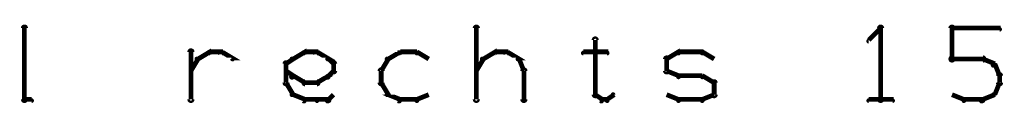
# Model space of a CAD drawing. Extents: x 98 to 599, y 121 to 517.
# Tile 8 of 77: x 141.8 to 183.2, y 287.08 to 290.5. Entities that reach past the tile are written whole.
import ezdxf

# ---------------------------------------------------------------- set-up
doc = ezdxf.new("R2010")
doc.units = 0
doc.layers.add('DRAWING', color=4, linetype='CONTINUOUS')

msp = doc.modelspace()

# ---------------------------------------------------------------- linework, layer by layer
at = {"layer": 'DRAWING', "color": 2}
for points in [[(141.9, 287.3, 0.1, 0.1, 1), (142.1, 287.3, 0, 0, 0), (142, 287.3, 0, 0, 0), (142, 287.3, 0.2, 0.2, 0), (142, 290.3, 0.2, 0.2, 0), (142, 290.3, 0, 0, 0), (142, 290.3, 0.1, 0.1, 0), (142.1, 290.3, 0.1, 0.1, 1), (141.9, 290.3, 0, 0, 0)], [(160.9, 287.3, 0.1, 0.1, 1), (161.1, 287.3, 0, 0, 0), (161, 287.3, 0, 0, 0), (161, 287.3, 0.2, 0.2, 0), (161, 290.3, 0.2, 0.2, 0), (161, 290.3, 0, 0, 0), (161, 290.3, 0.1, 0.1, 0), (161.1, 290.3, 0.1, 0.1, 1), (160.9, 290.3, 0, 0, 0)], [(178, 290.2, 0.1, 0.1, 1), (178, 290.3, 0, 0, 0), (178, 290.3, 0, 0, 0), (178, 290.3, 0.2, 0.2, 0), (177.5, 289.8, 0.2, 0.2, 0), (177.5, 289.8, 0, 0, 0), (177.5, 289.8, 0.1, 0.1, 0), (177.5, 289.8, 0.1, 0.1, 1), (177.5, 289.7, 0, 0, 0)], [(177.9, 287.3, 0.1, 0.1, 1), (178.1, 287.3, 0, 0, 0), (178, 287.3, 0, 0, 0), (178, 287.3, 0.2, 0.2, 0), (178, 290.3, 0.2, 0.2, 0), (178, 290.3, 0, 0, 0), (178, 290.3, 0.1, 0.1, 0), (178.1, 290.3, 0.1, 0.1, 1), (177.9, 290.3, 0, 0, 0)], [(180.9, 289, 0.1, 0.1, 1), (181.1, 289, 0, 0, 0), (181, 289, 0, 0, 0), (181, 289, 0.2, 0.2, 0), (181, 290.3, 0.2, 0.2, 0), (181, 290.3, 0, 0, 0), (181, 290.3, 0.1, 0.1, 0), (181.1, 290.3, 0.1, 0.1, 1), (180.9, 290.3, 0, 0, 0)], [(181, 290.3, 0.1, 0.1, 1), (181, 290.2, 0, 0, 0), (181, 290.3, 0, 0, 0), (181, 290.3, 0.2, 0.2, 0), (183, 290.3, 0.2, 0.2, 0), (183, 290.3, 0, 0, 0), (183, 290.3, 0.1, 0.1, 0), (183, 290.2, 0.1, 0.1, 1), (183, 290.3, 0, 0, 0)], [(166.1, 289.8, 0.1, 0.1, 1), (165.9, 289.8, 0, 0, 0), (166, 289.8, 0, 0, 0), (166, 289.8, 0.2, 0.2, 0), (166, 287.5, 0.2, 0.2, 0), (166, 287.5, 0, 0, 0), (166, 287.5, 0.1, 0.1, 0), (165.9, 287.5, 0.1, 0.1, 1), (166.1, 287.5, 0, 0, 0)], [(148.9, 287.3, 0.1, 0.1, 1), (149.1, 287.3, 0, 0, 0), (149, 287.3, 0, 0, 0), (149, 287.3, 0.2, 0.2, 0), (149, 289.3, 0.2, 0.2, 0), (149, 289.3, 0, 0, 0), (149, 289.3, 0.1, 0.1, 0), (149.1, 289.3, 0.1, 0.1, 1), (148.9, 289.3, 0, 0, 0)], [(149.2, 289, 0.1, 0.1, 1), (149.3, 289, 0, 0, 0), (149.3, 289, 0, 0, 0), (149.3, 289, 0.2, 0.2, 0), (149.8, 289.3, 0.2, 0.2, 0), (149.8, 289.3, 0, 0, 0), (149.8, 289.3, 0.1, 0.1, 0), (149.8, 289.2, 0.1, 0.1, 1), (149.7, 289.3, 0, 0, 0)], [(149.8, 289.3, 0.1, 0.1, 1), (149.8, 289.2, 0, 0, 0), (149.8, 289.3, 0, 0, 0), (149.8, 289.3, 0.2, 0.2, 0), (150.3, 289.3, 0.2, 0.2, 0), (150.3, 289.3, 0, 0, 0), (150.3, 289.3, 0.1, 0.1, 0), (150.3, 289.2, 0.1, 0.1, 1), (150.3, 289.3, 0, 0, 0)], [(150.3, 289.3, 0.1, 0.1, 1), (150.2, 289.2, 0, 0, 0), (150.3, 289.3, 0, 0, 0), (150.3, 289.3, 0.2, 0.2, 0), (150.8, 289, 0.2, 0.2, 0), (150.8, 289, 0, 0, 0), (150.8, 289, 0.1, 0.1, 0), (150.7, 289, 0.1, 0.1, 1), (150.8, 289, 0, 0, 0)], [(153.2, 289, 0.1, 0.1, 1), (153.3, 289, 0, 0, 0), (153.3, 289, 0, 0, 0), (153.3, 289, 0.2, 0.2, 0), (153.8, 289.3, 0.2, 0.2, 0), (153.8, 289.3, 0, 0, 0), (153.8, 289.3, 0.1, 0.1, 0), (153.8, 289.2, 0.1, 0.1, 1), (153.7, 289.3, 0, 0, 0)], [(153.8, 289.3, 0.1, 0.1, 1), (153.8, 289.2, 0, 0, 0), (153.8, 289.3, 0, 0, 0), (153.8, 289.3, 0.2, 0.2, 0), (154.3, 289.3, 0.2, 0.2, 0), (154.3, 289.3, 0, 0, 0), (154.3, 289.3, 0.1, 0.1, 0), (154.3, 289.2, 0.1, 0.1, 1), (154.3, 289.3, 0, 0, 0)], [(154.3, 289.3, 0.1, 0.1, 1), (154.2, 289.2, 0, 0, 0), (154.3, 289.3, 0, 0, 0), (154.3, 289.3, 0.2, 0.2, 0), (154.8, 289, 0.2, 0.2, 0), (154.8, 289, 0, 0, 0), (154.8, 289, 0.1, 0.1, 0), (154.7, 289, 0.1, 0.1, 1), (154.8, 289, 0, 0, 0)], [(157.8, 289.2, 0.1, 0.1, 1), (157.7, 289.3, 0, 0, 0), (157.8, 289.3, 0, 0, 0), (157.8, 289.3, 0.2, 0.2, 0), (157.3, 289, 0.2, 0.2, 0), (157.3, 289, 0, 0, 0), (157.3, 289, 0.1, 0.1, 0), (157.2, 289, 0.1, 0.1, 1), (157.3, 289, 0, 0, 0)], [(158.5, 289.2, 0.1, 0.1, 1), (158.5, 289.3, 0, 0, 0), (158.5, 289.3, 0, 0, 0), (158.5, 289.3, 0.2, 0.2, 0), (157.8, 289.3, 0.2, 0.2, 0), (157.8, 289.3, 0, 0, 0), (157.8, 289.3, 0.1, 0.1, 0), (157.8, 289.3, 0.1, 0.1, 1), (157.8, 289.2, 0, 0, 0)], [(159, 289, 0.1, 0.1, 1), (159, 289, 0, 0, 0), (159, 289, 0, 0, 0), (159, 289, 0.2, 0.2, 0), (158.5, 289.3, 0.2, 0.2, 0), (158.5, 289.3, 0, 0, 0), (158.5, 289.3, 0.1, 0.1, 0), (158.5, 289.3, 0.1, 0.1, 1), (158.5, 289.2, 0, 0, 0)], [(161.2, 289, 0.1, 0.1, 1), (161.3, 289, 0, 0, 0), (161.3, 289, 0, 0, 0), (161.3, 289, 0.2, 0.2, 0), (161.8, 289.3, 0.2, 0.2, 0), (161.8, 289.3, 0, 0, 0), (161.8, 289.3, 0.1, 0.1, 0), (161.8, 289.2, 0.1, 0.1, 1), (161.7, 289.3, 0, 0, 0)], [(161.8, 289.3, 0.1, 0.1, 1), (161.8, 289.2, 0, 0, 0), (161.8, 289.3, 0, 0, 0), (161.8, 289.3, 0.2, 0.2, 0), (162.3, 289.3, 0.2, 0.2, 0), (162.3, 289.3, 0, 0, 0), (162.3, 289.3, 0.1, 0.1, 0), (162.3, 289.2, 0.1, 0.1, 1), (162.3, 289.3, 0, 0, 0)], [(162.3, 289.3, 0.1, 0.1, 1), (162.2, 289.2, 0, 0, 0), (162.3, 289.3, 0, 0, 0), (162.3, 289.3, 0.2, 0.2, 0), (162.8, 289, 0.2, 0.2, 0), (162.8, 289, 0, 0, 0), (162.8, 289, 0.1, 0.1, 0), (162.7, 289, 0.1, 0.1, 1), (162.8, 289, 0, 0, 0)], [(165.5, 289.3, 0.1, 0.1, 1), (165.5, 289.2, 0, 0, 0), (165.5, 289.3, 0, 0, 0), (165.5, 289.3, 0.2, 0.2, 0), (166.5, 289.3, 0.2, 0.2, 0), (166.5, 289.3, 0, 0, 0), (166.5, 289.3, 0.1, 0.1, 0), (166.5, 289.2, 0.1, 0.1, 1), (166.5, 289.3, 0, 0, 0)], [(169, 289, 0.1, 0.1, 1), (169, 289, 0, 0, 0), (169, 289, 0, 0, 0), (169, 289, 0.2, 0.2, 0), (169.5, 289.3, 0.2, 0.2, 0), (169.5, 289.3, 0, 0, 0), (169.5, 289.3, 0.1, 0.1, 0), (169.5, 289.2, 0.1, 0.1, 1), (169.5, 289.3, 0, 0, 0)], [(169.5, 289.3, 0.1, 0.1, 1), (169.5, 289.2, 0, 0, 0), (169.5, 289.3, 0, 0, 0), (169.5, 289.3, 0.2, 0.2, 0), (170.5, 289.3, 0.2, 0.2, 0), (170.5, 289.3, 0, 0, 0), (170.5, 289.3, 0.1, 0.1, 0), (170.5, 289.2, 0.1, 0.1, 1), (170.5, 289.3, 0, 0, 0)], [(170.5, 289.3, 0.1, 0.1, 1), (170.5, 289.2, 0, 0, 0), (170.5, 289.3, 0, 0, 0), (170.5, 289.3, 0.2, 0.2, 0), (171, 289, 0.2, 0.2, 0), (171, 289, 0, 0, 0), (171, 289, 0.1, 0.1, 0), (171, 289, 0.1, 0.1, 1), (171, 289, 0, 0, 0)], [(149, 288.5, 0.1, 0.1, 1), (149, 288.5, 0, 0, 0), (149, 288.5, 0, 0, 0), (149, 288.5, 0.2, 0.2, 0), (149.3, 289, 0.2, 0.2, 0), (149.3, 289, 0, 0, 0), (149.3, 289, 0.1, 0.1, 0), (149.3, 289, 0.1, 0.1, 1), (149.2, 289, 0, 0, 0)], [(152.9, 288, 0.1, 0.1, 1), (153.1, 288, 0, 0, 0), (153, 288, 0, 0, 0), (153, 288, 0.2, 0.2, 0), (153, 288.8, 0.2, 0.2, 0), (153, 288.8, 0, 0, 0), (153, 288.8, 0.1, 0.1, 0), (153.1, 288.8, 0.1, 0.1, 1), (152.9, 288.8, 0, 0, 0)], [(153, 288.8, 0.1, 0.1, 1), (153, 288.7, 0, 0, 0), (153, 288.8, 0, 0, 0), (153, 288.8, 0.2, 0.2, 0), (153.3, 289, 0.2, 0.2, 0), (153.3, 289, 0, 0, 0), (153.3, 289, 0.1, 0.1, 0), (153.3, 289, 0.1, 0.1, 1), (153.2, 289, 0, 0, 0)], [(154.8, 289, 0.1, 0.1, 1), (154.7, 289, 0, 0, 0), (154.8, 289, 0, 0, 0), (154.8, 289, 0.2, 0.2, 0), (155, 288.8, 0.2, 0.2, 0), (155, 288.8, 0, 0, 0), (155, 288.8, 0.1, 0.1, 0), (155, 288.7, 0.1, 0.1, 1), (155, 288.8, 0, 0, 0)], [(155.1, 288.8, 0.1, 0.1, 1), (154.9, 288.8, 0, 0, 0), (155, 288.8, 0, 0, 0), (155, 288.8, 0.2, 0.2, 0), (155, 288.5, 0.2, 0.2, 0), (155, 288.5, 0, 0, 0), (155, 288.5, 0.1, 0.1, 0), (154.9, 288.5, 0.1, 0.1, 1), (155.1, 288.5, 0, 0, 0)], [(157.3, 289, 0.1, 0.1, 1), (157.2, 289, 0, 0, 0), (157.3, 289, 0, 0, 0), (157.3, 289, 0.2, 0.2, 0), (157, 288.5, 0.2, 0.2, 0), (157, 288.5, 0, 0, 0), (157, 288.5, 0.1, 0.1, 0), (157, 288.5, 0.1, 0.1, 1), (157, 288.5, 0, 0, 0)], [(161, 288.5, 0.1, 0.1, 1), (161, 288.5, 0, 0, 0), (161, 288.5, 0, 0, 0), (161, 288.5, 0.2, 0.2, 0), (161.3, 289, 0.2, 0.2, 0), (161.3, 289, 0, 0, 0), (161.3, 289, 0.1, 0.1, 0), (161.3, 289, 0.1, 0.1, 1), (161.2, 289, 0, 0, 0)], [(162.8, 289, 0.1, 0.1, 1), (162.7, 289, 0, 0, 0), (162.8, 289, 0, 0, 0), (162.8, 289, 0.2, 0.2, 0), (163, 288.5, 0.2, 0.2, 0), (163, 288.5, 0, 0, 0), (163, 288.5, 0.1, 0.1, 0), (163, 288.5, 0.1, 0.1, 1), (163, 288.5, 0, 0, 0)], [(168.9, 288.5, 0.1, 0.1, 1), (169.1, 288.5, 0, 0, 0), (169, 288.5, 0, 0, 0), (169, 288.5, 0.2, 0.2, 0), (169, 289, 0.2, 0.2, 0), (169, 289, 0, 0, 0), (169, 289, 0.1, 0.1, 0), (169.1, 289, 0.1, 0.1, 1), (168.9, 289, 0, 0, 0)], [(182.3, 288.9, 0.1, 0.1, 1), (182.3, 289.1, 0, 0, 0), (182.3, 289, 0, 0, 0), (182.3, 289, 0.2, 0.2, 0), (181, 289, 0.2, 0.2, 0), (181, 289, 0, 0, 0), (181, 289, 0.1, 0.1, 0), (181, 289.1, 0.1, 0.1, 1), (181, 288.9, 0, 0, 0)], [(182.7, 288.7, 0.1, 0.1, 1), (182.8, 288.8, 0, 0, 0), (182.8, 288.8, 0, 0, 0), (182.8, 288.8, 0.2, 0.2, 0), (182.3, 289, 0.2, 0.2, 0), (182.3, 289, 0, 0, 0), (182.3, 289, 0.1, 0.1, 0), (182.3, 289, 0.1, 0.1, 1), (182.2, 289, 0, 0, 0)], [(153.2, 288.2, 0.1, 0.1, 1), (153.3, 288.3, 0, 0, 0), (153.3, 288.3, 0, 0, 0), (153.3, 288.3, 0.2, 0.2, 0), (153, 288.5, 0.2, 0.2, 0), (153, 288.5, 0, 0, 0), (153, 288.5, 0.1, 0.1, 0), (153, 288.5, 0.1, 0.1, 1), (153, 288.5, 0, 0, 0)], [(155, 288.5, 0.1, 0.1, 1), (155, 288.5, 0, 0, 0), (155, 288.5, 0, 0, 0), (155, 288.5, 0.2, 0.2, 0), (154.8, 288.3, 0.2, 0.2, 0), (154.8, 288.3, 0, 0, 0), (154.8, 288.3, 0.1, 0.1, 0), (154.7, 288.3, 0.1, 0.1, 1), (154.8, 288.2, 0, 0, 0)], [(157.1, 288.5, 0.1, 0.1, 1), (156.9, 288.5, 0, 0, 0), (157, 288.5, 0, 0, 0), (157, 288.5, 0.2, 0.2, 0), (157, 288, 0.2, 0.2, 0), (157, 288, 0, 0, 0), (157, 288, 0.1, 0.1, 0), (156.9, 288, 0.1, 0.1, 1), (157.1, 288, 0, 0, 0)], [(163.1, 288.5, 0.1, 0.1, 1), (162.9, 288.5, 0, 0, 0), (163, 288.5, 0, 0, 0), (163, 288.5, 0.2, 0.2, 0), (163, 287.3, 0.2, 0.2, 0), (163, 287.3, 0, 0, 0), (163, 287.3, 0.1, 0.1, 0), (162.9, 287.3, 0.1, 0.1, 1), (163.1, 287.3, 0, 0, 0)], [(169.5, 288.2, 0.1, 0.1, 1), (169.5, 288.3, 0, 0, 0), (169.5, 288.3, 0, 0, 0), (169.5, 288.3, 0.2, 0.2, 0), (169, 288.5, 0.2, 0.2, 0), (169, 288.5, 0, 0, 0), (169, 288.5, 0.1, 0.1, 0), (169, 288.5, 0.1, 0.1, 1), (169, 288.5, 0, 0, 0)], [(183, 288.2, 0.1, 0.1, 1), (183, 288.3, 0, 0, 0), (183, 288.3, 0, 0, 0), (183, 288.3, 0.2, 0.2, 0), (182.8, 288.8, 0.2, 0.2, 0), (182.8, 288.8, 0, 0, 0), (182.8, 288.8, 0.1, 0.1, 0), (182.8, 288.8, 0.1, 0.1, 1), (182.7, 288.7, 0, 0, 0)], [(153.7, 288, 0.1, 0.1, 1), (153.8, 288, 0, 0, 0), (153.8, 288, 0, 0, 0), (153.8, 288, 0.2, 0.2, 0), (153.3, 288.3, 0.2, 0.2, 0), (153.3, 288.3, 0, 0, 0), (153.3, 288.3, 0.1, 0.1, 0), (153.3, 288.3, 0.1, 0.1, 1), (153.2, 288.2, 0, 0, 0)], [(154.3, 287.9, 0.1, 0.1, 1), (154.3, 288.1, 0, 0, 0), (154.3, 288, 0, 0, 0), (154.3, 288, 0.2, 0.2, 0), (153.8, 288, 0.2, 0.2, 0), (153.8, 288, 0, 0, 0), (153.8, 288, 0.1, 0.1, 0), (153.8, 288.1, 0.1, 0.1, 1), (153.8, 287.9, 0, 0, 0)], [(154.8, 288.2, 0.1, 0.1, 1), (154.7, 288.3, 0, 0, 0), (154.8, 288.3, 0, 0, 0), (154.8, 288.3, 0.2, 0.2, 0), (154.3, 288, 0.2, 0.2, 0), (154.3, 288, 0, 0, 0), (154.3, 288, 0.1, 0.1, 0), (154.2, 288, 0.1, 0.1, 1), (154.3, 288, 0, 0, 0)], [(170.5, 288.2, 0.1, 0.1, 1), (170.5, 288.3, 0, 0, 0), (170.5, 288.3, 0, 0, 0), (170.5, 288.3, 0.2, 0.2, 0), (169.5, 288.3, 0.2, 0.2, 0), (169.5, 288.3, 0, 0, 0), (169.5, 288.3, 0.1, 0.1, 0), (169.5, 288.3, 0.1, 0.1, 1), (169.5, 288.2, 0, 0, 0)], [(171, 288, 0.1, 0.1, 1), (171, 288, 0, 0, 0), (171, 288, 0, 0, 0), (171, 288, 0.2, 0.2, 0), (170.5, 288.3, 0.2, 0.2, 0), (170.5, 288.3, 0, 0, 0), (170.5, 288.3, 0.1, 0.1, 0), (170.5, 288.3, 0.1, 0.1, 1), (170.5, 288.2, 0, 0, 0)], [(170.9, 287.5, 0.1, 0.1, 1), (171.1, 287.5, 0, 0, 0), (171, 287.5, 0, 0, 0), (171, 287.5, 0.2, 0.2, 0), (171, 288, 0.2, 0.2, 0), (171, 288, 0, 0, 0), (171, 288, 0.1, 0.1, 0), (171.1, 288, 0.1, 0.1, 1), (170.9, 288, 0, 0, 0)], [(182.9, 288, 0.1, 0.1, 1), (183.1, 288, 0, 0, 0), (183, 288, 0, 0, 0), (183, 288, 0.2, 0.2, 0), (183, 288.3, 0.2, 0.2, 0), (183, 288.3, 0, 0, 0), (183, 288.3, 0.1, 0.1, 0), (183.1, 288.3, 0.1, 0.1, 1), (182.9, 288.3, 0, 0, 0)], [(153.2, 287.5, 0.1, 0.1, 1), (153.3, 287.5, 0, 0, 0), (153.3, 287.5, 0, 0, 0), (153.3, 287.5, 0.2, 0.2, 0), (153, 288, 0.2, 0.2, 0), (153, 288, 0, 0, 0), (153, 288, 0.1, 0.1, 0), (153, 288, 0.1, 0.1, 1), (153, 288, 0, 0, 0)], [(157, 288, 0.1, 0.1, 1), (157, 288, 0, 0, 0), (157, 288, 0, 0, 0), (157, 288, 0.2, 0.2, 0), (157.3, 287.5, 0.2, 0.2, 0), (157.3, 287.5, 0, 0, 0), (157.3, 287.5, 0.1, 0.1, 0), (157.2, 287.5, 0.1, 0.1, 1), (157.3, 287.5, 0, 0, 0)], [(182.7, 287.5, 0.1, 0.1, 1), (182.8, 287.5, 0, 0, 0), (182.8, 287.5, 0, 0, 0), (182.8, 287.5, 0.2, 0.2, 0), (183, 288, 0.2, 0.2, 0), (183, 288, 0, 0, 0), (183, 288, 0.1, 0.1, 0), (183, 288, 0.1, 0.1, 1), (183, 288, 0, 0, 0)], [(142.3, 287.2, 0.1, 0.1, 1), (142.3, 287.3, 0, 0, 0), (142.3, 287.3, 0, 0, 0), (142.3, 287.3, 0.2, 0.2, 0), (142, 287.3, 0.2, 0.2, 0), (142, 287.3, 0, 0, 0), (142, 287.3, 0.1, 0.1, 0), (142, 287.3, 0.1, 0.1, 1), (142, 287.2, 0, 0, 0)], [(153.7, 287.2, 0.1, 0.1, 1), (153.8, 287.3, 0, 0, 0), (153.8, 287.3, 0, 0, 0), (153.8, 287.3, 0.2, 0.2, 0), (153.3, 287.5, 0.2, 0.2, 0), (153.3, 287.5, 0, 0, 0), (153.3, 287.5, 0.1, 0.1, 0), (153.3, 287.5, 0.1, 0.1, 1), (153.2, 287.5, 0, 0, 0)], [(154.3, 287.2, 0.1, 0.1, 1), (154.3, 287.3, 0, 0, 0), (154.3, 287.3, 0, 0, 0), (154.3, 287.3, 0.2, 0.2, 0), (153.8, 287.3, 0.2, 0.2, 0), (153.8, 287.3, 0, 0, 0), (153.8, 287.3, 0.1, 0.1, 0), (153.8, 287.3, 0.1, 0.1, 1), (153.8, 287.2, 0, 0, 0)], [(154.8, 287.2, 0.1, 0.1, 1), (154.8, 287.3, 0, 0, 0), (154.8, 287.3, 0, 0, 0), (154.8, 287.3, 0.2, 0.2, 0), (154.3, 287.3, 0.2, 0.2, 0), (154.3, 287.3, 0, 0, 0), (154.3, 287.3, 0.1, 0.1, 0), (154.3, 287.3, 0.1, 0.1, 1), (154.3, 287.2, 0, 0, 0)], [(155, 287.5, 0.1, 0.1, 1), (155, 287.5, 0, 0, 0), (155, 287.5, 0, 0, 0), (155, 287.5, 0.2, 0.2, 0), (154.8, 287.3, 0.2, 0.2, 0), (154.8, 287.3, 0, 0, 0), (154.8, 287.3, 0.1, 0.1, 0), (154.7, 287.3, 0.1, 0.1, 1), (154.8, 287.2, 0, 0, 0)], [(157.3, 287.5, 0.1, 0.1, 1), (157.2, 287.5, 0, 0, 0), (157.3, 287.5, 0, 0, 0), (157.3, 287.5, 0.2, 0.2, 0), (157.8, 287.3, 0.2, 0.2, 0), (157.8, 287.3, 0, 0, 0), (157.8, 287.3, 0.1, 0.1, 0), (157.7, 287.2, 0.1, 0.1, 1), (157.8, 287.3, 0, 0, 0)], [(157.8, 287.3, 0.1, 0.1, 1), (157.8, 287.2, 0, 0, 0), (157.8, 287.3, 0, 0, 0), (157.8, 287.3, 0.2, 0.2, 0), (158.5, 287.3, 0.2, 0.2, 0), (158.5, 287.3, 0, 0, 0), (158.5, 287.3, 0.1, 0.1, 0), (158.5, 287.2, 0.1, 0.1, 1), (158.5, 287.3, 0, 0, 0)], [(158.5, 287.3, 0.1, 0.1, 1), (158.5, 287.2, 0, 0, 0), (158.5, 287.3, 0, 0, 0), (158.5, 287.3, 0.2, 0.2, 0), (159, 287.5, 0.2, 0.2, 0), (159, 287.5, 0, 0, 0), (159, 287.5, 0.1, 0.1, 0), (159, 287.5, 0.1, 0.1, 1), (159, 287.5, 0, 0, 0)], [(166, 287.5, 0.1, 0.1, 1), (166, 287.5, 0, 0, 0), (166, 287.5, 0, 0, 0), (166, 287.5, 0.2, 0.2, 0), (166.3, 287.3, 0.2, 0.2, 0), (166.3, 287.3, 0, 0, 0), (166.3, 287.3, 0.1, 0.1, 0), (166.2, 287.2, 0.1, 0.1, 1), (166.3, 287.3, 0, 0, 0)], [(166.3, 287.3, 0.1, 0.1, 1), (166.3, 287.2, 0, 0, 0), (166.3, 287.3, 0, 0, 0), (166.3, 287.3, 0.2, 0.2, 0), (166.5, 287.3, 0.2, 0.2, 0), (166.5, 287.3, 0, 0, 0), (166.5, 287.3, 0.1, 0.1, 0), (166.5, 287.2, 0.1, 0.1, 1), (166.5, 287.3, 0, 0, 0)], [(166.5, 287.3, 0.1, 0.1, 1), (166.5, 287.2, 0, 0, 0), (166.5, 287.3, 0, 0, 0), (166.5, 287.3, 0.2, 0.2, 0), (166.8, 287.5, 0.2, 0.2, 0), (166.8, 287.5, 0, 0, 0), (166.8, 287.5, 0.1, 0.1, 0), (166.8, 287.5, 0.1, 0.1, 1), (166.7, 287.5, 0, 0, 0)], [(169, 287.5, 0.1, 0.1, 1), (169, 287.5, 0, 0, 0), (169, 287.5, 0, 0, 0), (169, 287.5, 0.2, 0.2, 0), (169.5, 287.3, 0.2, 0.2, 0), (169.5, 287.3, 0, 0, 0), (169.5, 287.3, 0.1, 0.1, 0), (169.5, 287.2, 0.1, 0.1, 1), (169.5, 287.3, 0, 0, 0)], [(169.5, 287.3, 0.1, 0.1, 1), (169.5, 287.2, 0, 0, 0), (169.5, 287.3, 0, 0, 0), (169.5, 287.3, 0.2, 0.2, 0), (170.5, 287.3, 0.2, 0.2, 0), (170.5, 287.3, 0, 0, 0), (170.5, 287.3, 0.1, 0.1, 0), (170.5, 287.2, 0.1, 0.1, 1), (170.5, 287.3, 0, 0, 0)], [(170.5, 287.3, 0.1, 0.1, 1), (170.5, 287.2, 0, 0, 0), (170.5, 287.3, 0, 0, 0), (170.5, 287.3, 0.2, 0.2, 0), (171, 287.5, 0.2, 0.2, 0), (171, 287.5, 0, 0, 0), (171, 287.5, 0.1, 0.1, 0), (171, 287.5, 0.1, 0.1, 1), (171, 287.5, 0, 0, 0)], [(177.5, 287.3, 0.1, 0.1, 1), (177.5, 287.2, 0, 0, 0), (177.5, 287.3, 0, 0, 0), (177.5, 287.3, 0.2, 0.2, 0), (178.5, 287.3, 0.2, 0.2, 0), (178.5, 287.3, 0, 0, 0), (178.5, 287.3, 0.1, 0.1, 0), (178.5, 287.2, 0.1, 0.1, 1), (178.5, 287.3, 0, 0, 0)], [(181, 287.5, 0.1, 0.1, 1), (181, 287.5, 0, 0, 0), (181, 287.5, 0, 0, 0), (181, 287.5, 0.2, 0.2, 0), (181.5, 287.3, 0.2, 0.2, 0), (181.5, 287.3, 0, 0, 0), (181.5, 287.3, 0.1, 0.1, 0), (181.5, 287.2, 0.1, 0.1, 1), (181.5, 287.3, 0, 0, 0)], [(181.5, 287.3, 0.1, 0.1, 1), (181.5, 287.2, 0, 0, 0), (181.5, 287.3, 0, 0, 0), (181.5, 287.3, 0.2, 0.2, 0), (182.3, 287.3, 0.2, 0.2, 0), (182.3, 287.3, 0, 0, 0), (182.3, 287.3, 0.1, 0.1, 0), (182.3, 287.2, 0.1, 0.1, 1), (182.3, 287.3, 0, 0, 0)], [(182.2, 287.3, 0.1, 0.1, 1), (182.3, 287.2, 0, 0, 0), (182.3, 287.3, 0, 0, 0), (182.3, 287.3, 0.2, 0.2, 0), (182.8, 287.5, 0.2, 0.2, 0), (182.8, 287.5, 0, 0, 0), (182.8, 287.5, 0.1, 0.1, 0), (182.8, 287.5, 0.1, 0.1, 1), (182.7, 287.5, 0, 0, 0)]]:
    msp.add_lwpolyline(points, format="xyseb", dxfattribs=at)

doc.saveas('drawing.dxf')
